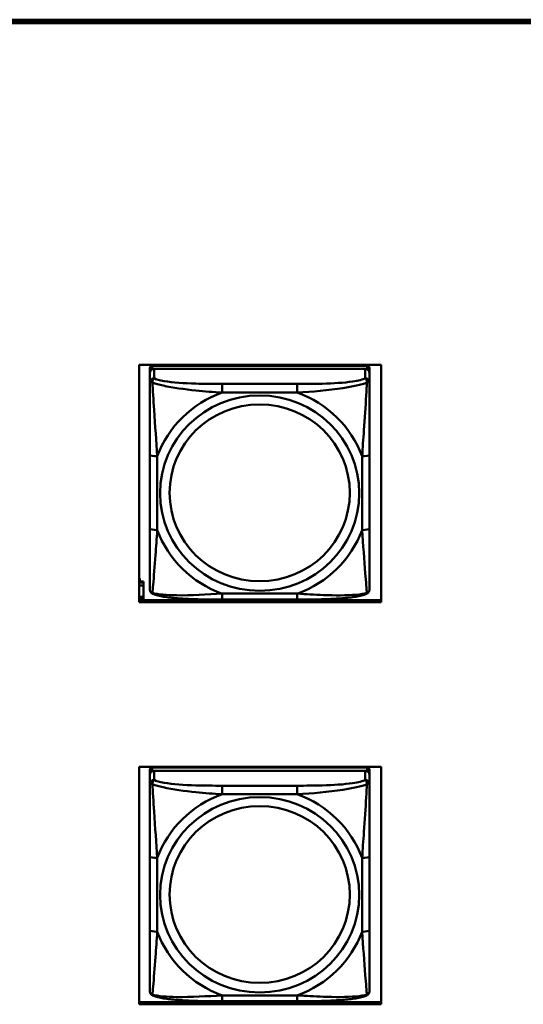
# Model space of a CAD drawing. Header units: inches. Extents: x 0.8 to 72.9, y -7.8 to 49.3.
# Tile 238 of 256: x 63.6 to 65, y 13.3 to 16. Entities that reach past the tile are written whole.
import ezdxf

# ---------------------------------------------------------------- set-up
doc = ezdxf.new("R2010")
doc.units = ezdxf.units.IN
doc.header["$MEASUREMENT"] = 0
doc.layers.add('Visible Edges(ROSSANSI)', color=7, linetype='Continuous', lineweight=50)
doc.layers.add('Visible Tangent Edges(ROSSANSI)', color=7, linetype='Continuous', lineweight=50)

msp = doc.modelspace()

# ---------------------------------------------------------------- linework, layer by layer
at = {"layer": 'Visible Edges(ROSSANSI)'}
for p, q in [((53.6258, 15.9962), (66.2836, 15.9962)), ((66.2836, 15.9958), (53.6258, 15.9958)), ((66.2836, 15.9901), (53.6258, 15.9901)), ((53.6259, 15.9996), (66.2836, 15.9996)), ((63.9558, 14.4318), (63.9558, 15.0705)), ((63.9558, 15.0705), (64.6064, 15.0705)), ((63.9848, 15.062), (63.9848, 15.0538)), ((63.9848, 15.048), (63.9848, 15.0538)), ((64.5694, 15.0678), (63.9907, 15.0678)), ((63.9907, 15.0596), (64.5694, 15.0596)), ((64.5635, 15.0596), (63.9966, 15.0596)), ((64.5753, 15.0538), (64.5753, 15.062)), ((64.5753, 15.0538), (64.5753, 15.048)), ((64.6064, 15.0705), (64.6064, 14.4318)), ((63.9848, 15.048), (63.9848, 15.023)), ((64.5753, 15.023), (64.5753, 15.048)), ((63.9848, 14.8286), (63.9848, 14.63)), ((64.5753, 14.63), (64.5753, 14.8286)), ((63.9573, 14.4959), (63.9558, 14.4959)), ((63.9558, 14.4957), (63.9573, 14.4957)), ((63.9573, 14.4959), (63.9573, 14.4957)), ((63.9573, 14.4957), (63.9573, 14.4877)), ((63.9573, 14.4877), (63.9558, 14.4877)), ((63.9678, 14.485), (63.9558, 14.485)), ((63.9558, 14.4769), (63.9678, 14.4769)), ((63.9678, 14.4879), (63.9573, 14.4879)), ((63.9678, 14.4879), (63.9678, 14.485)), ((63.9678, 14.4769), (63.9678, 14.485)), ((63.9678, 14.4769), (63.9678, 14.4461)), ((63.9558, 14.4461), (63.9678, 14.4461)), ((63.9558, 14.4423), (63.9678, 14.4423)), ((63.9678, 14.4421), (63.9558, 14.4421)), ((63.9678, 14.4461), (63.9678, 14.4423)), ((63.9678, 14.4423), (63.9678, 14.4421)), ((63.9678, 14.4421), (63.9678, 14.4382)), ((63.9678, 14.4382), (63.9558, 14.4382)), ((63.9558, 14.4379), (64.6064, 14.4379)), ((64.6064, 14.4318), (63.9558, 14.4318)), ((63.9678, 14.4379), (63.9678, 14.4382)), ((64.3812, 14.439), (64.1789, 14.439)), ((63.9558, 13.3499), (63.9558, 13.9886)), ((63.9558, 13.9886), (64.6064, 13.9886)), ((63.9848, 13.981), (63.9848, 13.9728)), ((63.9848, 13.967), (63.9848, 13.9728)), ((63.9848, 13.967), (63.9848, 13.9421)), ((64.5694, 13.9868), (63.9907, 13.9868)), ((63.9907, 13.9786), (64.5694, 13.9786)), ((64.5635, 13.9786), (63.9966, 13.9786)), ((64.5753, 13.9728), (64.5753, 13.981)), ((64.5753, 13.9728), (64.5753, 13.967)), ((64.5753, 13.9421), (64.5753, 13.967)), ((64.6064, 13.9886), (64.6064, 13.3499)), ((63.9848, 13.7476), (63.9848, 13.549)), ((64.5753, 13.549), (64.5753, 13.7476)), ((63.9558, 13.356), (64.6064, 13.356)), ((64.3812, 13.3581), (64.1789, 13.3581)), ((64.6064, 13.3499), (63.9558, 13.3499))]:
    msp.add_line(p, q, dxfattribs=at)
for centre, major_axis, start_param, end_param in [((63.9907, 15.062), (-0.00591, 0), 4.712389, 6.283185), ((63.9966, 15.048), (-0.0118, 0), 4.712389, 6.283185), ((63.9907, 15.0538), (-0.00591, 0), 4.712389, 6.283185), ((64.5635, 15.048), (0.0118, 0), 0, 1.570796), ((64.5694, 15.062), (0.00591, 0), 0, 1.570796), ((64.5694, 15.0538), (0.00591, 0), 0, 1.570796), ((63.9907, 13.981), (-0.00591, 0), 4.712389, 6.283185), ((63.9966, 13.967), (-0.0118, 0), 4.712389, 6.283185), ((63.9907, 13.9728), (-0.00591, 0), 4.712389, 6.283185), ((64.5635, 13.967), (0.0118, 0), 0, 1.570796), ((64.5694, 13.981), (0.00591, 0), 0, 1.570796), ((64.5694, 13.9728), (0.00591, 0), 0, 1.570796)]:
    msp.add_ellipse(centre, major_axis=major_axis, ratio=0.981793, start_param=start_param, end_param=end_param, dxfattribs=at)
for points, knots in [([(63.9848, 15.023), (63.9848, 15.0139), (63.9848, 14.9987), (63.9848, 14.9815), (63.9848, 14.9551), (63.9848, 14.9248), (63.9848, 14.8954), (63.9848, 14.873), (63.9848, 14.8506), (63.9848, 14.8286)], [-0.7968224, -0.7968224, -0.7968224, -0.7968224, -0.6514613, -0.6514613, -0.6514613, -0.427691, -0.427691, -0.427691, -0.2569517, -0.2569517, -0.2569517, -0.2569517]), ([(64.5753, 14.8286), (64.5753, 14.8518), (64.5753, 14.8755), (64.5753, 14.8992), (64.5753, 14.9303), (64.5753, 14.9626), (64.5753, 14.9894), (64.5753, 15.0033), (64.5753, 15.0153), (64.5753, 15.023)], [0.2569537, 0.2569537, 0.2569537, 0.2569537, 0.4371919, 0.4371919, 0.4371919, 0.6739428, 0.6739428, 0.6739428, 0.7963818, 0.7963818, 0.7963818, 0.7963818]), ([(63.9848, 14.63), (63.9848, 14.6067), (63.9848, 14.5834), (63.9848, 14.5612), (63.9848, 14.532), (63.9848, 14.5037), (63.9848, 14.4849), (63.9848, 14.4751), (63.9848, 14.4683), (63.9848, 14.4664)], [0.2569537, 0.2569537, 0.2569537, 0.2569537, 0.4371919, 0.4371919, 0.4371919, 0.6739428, 0.6739428, 0.6739428, 0.7963818, 0.7963818, 0.7963818, 0.7963818]), ([(64.5753, 14.4664), (64.5753, 14.4686), (64.5753, 14.4779), (64.5753, 14.4906), (64.5753, 14.5102), (64.5753, 14.537), (64.5753, 14.5647), (64.5753, 14.5859), (64.5753, 14.608), (64.5753, 14.63)], [-0.7968224, -0.7968224, -0.7968224, -0.7968224, -0.6514613, -0.6514613, -0.6514613, -0.427691, -0.427691, -0.427691, -0.2569517, -0.2569517, -0.2569517, -0.2569517]), ([(63.9928, 14.4541), (63.9917, 14.4546), (63.9907, 14.4552), (63.9887, 14.4568), (63.9878, 14.4577), (63.9865, 14.4596), (63.986, 14.4607), (63.9853, 14.4625), (63.9851, 14.4634), (63.9848, 14.465), (63.9848, 14.4658), (63.9848, 14.4664)], [0.02510739, 0.02510739, 0.02510739, 0.02510739, 0.03073999, 0.03073999, 0.03637259, 0.03637259, 0.0420052, 0.0420052, 0.0476378, 0.0476378, 0.0532704, 0.0532704, 0.0532704, 0.0532704]), ([(64.1789, 14.439), (64.1654, 14.439), (64.1517, 14.4391), (64.1244, 14.4394), (64.1108, 14.4398), (64.084, 14.4408), (64.0706, 14.4416), (64.045, 14.4437), (64.0328, 14.445), (64.0107, 14.4486), (64.0013, 14.4506), (63.9928, 14.4541)], [0.2569517, 0.2569517, 0.2569517, 0.2569517, 0.3597049, 0.3597049, 0.4624581, 0.4624581, 0.5652112, 0.5652112, 0.6679644, 0.6679644, 0.7707176, 0.7707176, 0.7707176, 0.7707176]), ([(64.5673, 14.4541), (64.5588, 14.4507), (64.5494, 14.4486), (64.5273, 14.445), (64.5151, 14.4437), (64.4894, 14.4416), (64.4761, 14.4408), (64.4493, 14.4398), (64.4357, 14.4394), (64.4084, 14.4391), (64.3947, 14.439), (64.3812, 14.439)], [-0.7703505, -0.7703505, -0.7703505, -0.7703505, -0.6676711, -0.6676711, -0.5649918, -0.5649918, -0.4623124, -0.4623124, -0.3596331, -0.3596331, -0.2569537, -0.2569537, -0.2569537, -0.2569537]), ([(64.5673, 14.4541), (64.5683, 14.4546), (64.5694, 14.4552), (64.5714, 14.4568), (64.5723, 14.4577), (64.5736, 14.4596), (64.5741, 14.4607), (64.5748, 14.4625), (64.575, 14.4634), (64.5753, 14.465), (64.5753, 14.4658), (64.5753, 14.4664)], [0.02510739, 0.02510739, 0.02510739, 0.02510739, 0.03073999, 0.03073999, 0.03637259, 0.03637259, 0.0420052, 0.0420052, 0.0476378, 0.0476378, 0.0532704, 0.0532704, 0.0532704, 0.0532704]), ([(63.9848, 13.9421), (63.9848, 13.933), (63.9848, 13.9177), (63.9848, 13.9006), (63.9848, 13.8741), (63.9848, 13.8438), (63.9848, 13.8145), (63.9848, 13.792), (63.9848, 13.7696), (63.9848, 13.7476)], [-0.7968224, -0.7968224, -0.7968224, -0.7968224, -0.6514613, -0.6514613, -0.6514613, -0.427691, -0.427691, -0.427691, -0.2569517, -0.2569517, -0.2569517, -0.2569517]), ([(64.5753, 13.7476), (64.5753, 13.7709), (64.5753, 13.7946), (64.5753, 13.8183), (64.5753, 13.8494), (64.5753, 13.8817), (64.5753, 13.9085), (64.5753, 13.9223), (64.5753, 13.9344), (64.5753, 13.9421)], [0.2569537, 0.2569537, 0.2569537, 0.2569537, 0.4371919, 0.4371919, 0.4371919, 0.6739428, 0.6739428, 0.6739428, 0.7963818, 0.7963818, 0.7963818, 0.7963818]), ([(63.9848, 13.549), (63.9848, 13.5258), (63.9848, 13.5024), (63.9848, 13.4802), (63.9848, 13.4511), (63.9848, 13.4227), (63.9848, 13.4039), (63.9848, 13.3942), (63.9848, 13.3873), (63.9848, 13.3855)], [0.2569537, 0.2569537, 0.2569537, 0.2569537, 0.4371919, 0.4371919, 0.4371919, 0.6739428, 0.6739428, 0.6739428, 0.7963818, 0.7963818, 0.7963818, 0.7963818]), ([(64.5753, 13.3855), (64.5753, 13.3876), (64.5753, 13.3969), (64.5753, 13.4096), (64.5753, 13.4292), (64.5753, 13.4561), (64.5753, 13.4838), (64.5753, 13.5049), (64.5753, 13.527), (64.5753, 13.549)], [-0.7968224, -0.7968224, -0.7968224, -0.7968224, -0.6514613, -0.6514613, -0.6514613, -0.427691, -0.427691, -0.427691, -0.2569517, -0.2569517, -0.2569517, -0.2569517]), ([(63.9928, 13.3732), (63.9917, 13.3736), (63.9907, 13.3742), (63.9887, 13.3758), (63.9878, 13.3767), (63.9865, 13.3787), (63.986, 13.3797), (63.9853, 13.3816), (63.9851, 13.3825), (63.9848, 13.3841), (63.9848, 13.3848), (63.9848, 13.3855)], [0.02510739, 0.02510739, 0.02510739, 0.02510739, 0.03073999, 0.03073999, 0.03637259, 0.03637259, 0.0420052, 0.0420052, 0.0476378, 0.0476378, 0.0532704, 0.0532704, 0.0532704, 0.0532704]), ([(64.5673, 13.3732), (64.5683, 13.3736), (64.5694, 13.3742), (64.5714, 13.3758), (64.5723, 13.3767), (64.5736, 13.3787), (64.5741, 13.3797), (64.5748, 13.3816), (64.575, 13.3825), (64.5753, 13.3841), (64.5753, 13.3848), (64.5753, 13.3855)], [0.02510739, 0.02510739, 0.02510739, 0.02510739, 0.03073999, 0.03073999, 0.03637259, 0.03637259, 0.0420052, 0.0420052, 0.0476378, 0.0476378, 0.0532704, 0.0532704, 0.0532704, 0.0532704]), ([(64.1789, 13.3581), (64.1654, 13.3581), (64.1517, 13.3581), (64.1244, 13.3585), (64.1108, 13.3588), (64.084, 13.3599), (64.0706, 13.3606), (64.045, 13.3627), (64.0328, 13.3641), (64.0107, 13.3677), (64.0013, 13.3697), (63.9928, 13.3732)], [0.2569517, 0.2569517, 0.2569517, 0.2569517, 0.3597049, 0.3597049, 0.4624581, 0.4624581, 0.5652112, 0.5652112, 0.6679644, 0.6679644, 0.7707176, 0.7707176, 0.7707176, 0.7707176]), ([(64.5673, 13.3732), (64.5588, 13.3697), (64.5494, 13.3677), (64.5273, 13.3641), (64.5151, 13.3627), (64.4894, 13.3606), (64.4761, 13.3599), (64.4493, 13.3588), (64.4357, 13.3585), (64.4084, 13.3581), (64.3947, 13.3581), (64.3812, 13.3581)], [-0.7703505, -0.7703505, -0.7703505, -0.7703505, -0.6676711, -0.6676711, -0.5649918, -0.5649918, -0.4623124, -0.4623124, -0.3596331, -0.3596331, -0.2569537, -0.2569537, -0.2569537, -0.2569537])]:
    msp.add_open_spline(points, degree=3, knots=knots, dxfattribs=at)
at = {"layer": 'Visible Tangent Edges(ROSSANSI)'}
for p, q in [((63.9907, 15.0596), (63.9907, 15.0678)), ((63.9966, 15.0346), (63.9966, 15.0596)), ((64.5635, 15.0596), (64.5635, 15.0346)), ((64.5694, 15.0678), (64.5694, 15.0596)), ((64.1789, 15.0192), (64.1789, 14.9961)), ((64.3812, 15.0192), (64.1789, 15.0192)), ((64.3812, 15.0192), (64.3812, 14.9961)), ((64.1789, 14.9961), (64.3812, 14.9961)), ((64.0045, 14.6262), (64.0045, 14.8248)), ((64.5556, 14.8248), (64.5556, 14.6262)), ((64.3812, 14.455), (64.1789, 14.455)), ((64.1789, 14.439), (64.1789, 14.455)), ((64.3812, 14.439), (64.3812, 14.455)), ((63.9907, 13.9786), (63.9907, 13.9868)), ((63.9966, 13.9537), (63.9966, 13.9786)), ((64.5635, 13.9786), (64.5635, 13.9537)), ((64.5694, 13.9868), (64.5694, 13.9786)), ((64.1789, 13.9382), (64.1789, 13.9152)), ((64.3812, 13.9382), (64.1789, 13.9382)), ((64.3812, 13.9382), (64.3812, 13.9152)), ((64.1789, 13.9152), (64.3812, 13.9152)), ((64.0045, 13.5453), (64.0045, 13.7439)), ((64.5556, 13.7439), (64.5556, 13.5453)), ((64.3812, 13.374), (64.1789, 13.374)), ((64.1789, 13.3581), (64.1789, 13.374)), ((64.3812, 13.3581), (64.3812, 13.374))]:
    msp.add_line(p, q, dxfattribs=at)
for centre, major_axis, ratio, start_param, end_param in [((63.9966, 15.023), (-0.0118, 0), 0.981793, 4.712389, 6.283185), ((64.5635, 15.023), (0.0118, 0), 0.981793, 0, 1.570796), ((64.28, 14.7255), (-0.2936, 0), 0.981793, 5.064156, 5.931419), ((64.28, 14.7255), (0.2936, 0), 0.981793, 0.351767, 1.21903), ((64.0045, 14.8286), (-0.0197, 0), 0.189952, 0, 1.570796), ((64.5556, 14.8286), (0.0197, 0), 0.189952, 4.712389, 6.283185), ((64.0045, 14.63), (-0.0197, 0), 0.189952, 0, 1.570796), ((64.5556, 14.63), (0.0197, 0), 0.189952, 4.712389, 6.283185), ((64.28, 14.7255), (-0.2936, 0), 0.981793, 0.351767, 1.21903), ((64.28, 14.7255), (0.2936, 0), 0.981793, 5.064156, 5.931419), ((63.9966, 13.9421), (-0.0118, 0), 0.981793, 4.712389, 6.283185), ((64.5635, 13.9421), (0.0118, 0), 0.981793, 0, 1.570796), ((64.28, 13.6446), (-0.2936, 0), 0.981793, 5.064156, 5.931419), ((64.28, 13.6446), (0.2936, 0), 0.981793, 0.351767, 1.21903), ((64.0045, 13.7476), (-0.0197, 0), 0.189952, 0, 1.570796), ((64.5556, 13.7476), (0.0197, 0), 0.189952, 4.712389, 6.283185), ((64.0045, 13.549), (-0.0197, 0), 0.189952, 0, 1.570796), ((64.28, 13.6446), (-0.2936, 0), 0.981793, 0.351767, 1.21903), ((64.28, 13.6446), (0.2936, 0), 0.981793, 5.064156, 5.931419), ((64.5556, 13.549), (0.0197, 0), 0.189952, 4.712389, 6.283185)]:
    msp.add_ellipse(centre, major_axis=major_axis, ratio=ratio, start_param=start_param, end_param=end_param, dxfattribs=at)
for centre, major_axis in [((64.28, 14.7255), (-0.2678, 0)), ((64.28, 14.7263), (-0.2424, 0)), ((64.28, 13.6446), (-0.2678, 0)), ((64.28, 13.6454), (-0.2424, 0))]:
    msp.add_ellipse(centre, major_axis=major_axis, ratio=0.981793, dxfattribs=at)
for points, knots in [([(63.9848, 15.023), (63.9848, 15.0233), (63.9848, 15.0235), (63.9851, 15.0239), (63.9853, 15.024), (63.9857, 15.0241), (63.9858, 15.0242), (63.9861, 15.0242), (63.9863, 15.0242), (63.9867, 15.0243), (63.987, 15.0243), (63.9879, 15.0242), (63.9886, 15.024), (63.99, 15.0237), (63.9908, 15.0234), (63.9916, 15.0231)], [-0.0532704, -0.0532704, -0.0532704, -0.0532704, -0.04377373, -0.04377373, -0.03521335, -0.03521335, -0.02986312, -0.02986312, -0.02651922, -0.02651922, -0.01983142, -0.01983142, -0.00913095, -0.00913095, 0.00023197, 0.00023197, 0.00023197, 0.00023197]), ([(63.9916, 15.0231), (63.9916, 15.0242), (63.9917, 15.0253), (63.9919, 15.0273), (63.9921, 15.0283), (63.9925, 15.0297), (63.9927, 15.0302), (63.9931, 15.0309), (63.9932, 15.0311), (63.9935, 15.0317), (63.9937, 15.032), (63.9943, 15.0328), (63.9947, 15.0333), (63.9955, 15.034), (63.996, 15.0344), (63.9966, 15.0346)], [-0.00023197, -0.00023197, -0.00023197, -0.00023197, 0.00913095, 0.00913095, 0.01983142, 0.01983142, 0.02651922, 0.02651922, 0.02986312, 0.02986312, 0.03521335, 0.03521335, 0.04377373, 0.04377373, 0.0532704, 0.0532704, 0.0532704, 0.0532704]), ([(64.1789, 15.0192), (64.1552, 15.0192), (64.1312, 15.0193), (64.1079, 15.0201), (64.0772, 15.0211), (64.0463, 15.0231), (64.0231, 15.027), (64.0111, 15.0291), (64.0014, 15.0317), (63.9966, 15.0346)], [0.2569537, 0.2569537, 0.2569537, 0.2569537, 0.4371919, 0.4371919, 0.4371919, 0.6739428, 0.6739428, 0.6739428, 0.7963818, 0.7963818, 0.7963818, 0.7963818]), ([(64.5635, 15.0346), (64.5578, 15.0312), (64.5453, 15.0282), (64.5301, 15.0259), (64.5066, 15.0225), (64.4775, 15.0208), (64.4484, 15.02), (64.4263, 15.0193), (64.4036, 15.0192), (64.3812, 15.0192)], [-0.7968224, -0.7968224, -0.7968224, -0.7968224, -0.6514613, -0.6514613, -0.6514613, -0.427691, -0.427691, -0.427691, -0.2569517, -0.2569517, -0.2569517, -0.2569517]), ([(64.5635, 15.0346), (64.564, 15.0344), (64.5645, 15.034), (64.5654, 15.0333), (64.5658, 15.0328), (64.5664, 15.032), (64.5666, 15.0317), (64.5669, 15.0311), (64.567, 15.0309), (64.5674, 15.0302), (64.5676, 15.0297), (64.568, 15.0283), (64.5682, 15.0273), (64.5684, 15.0253), (64.5685, 15.0242), (64.5685, 15.0231)], [-0.0532704, -0.0532704, -0.0532704, -0.0532704, -0.04377373, -0.04377373, -0.03521335, -0.03521335, -0.02986312, -0.02986312, -0.02651922, -0.02651922, -0.01983142, -0.01983142, -0.00913095, -0.00913095, 0.00023197, 0.00023197, 0.00023197, 0.00023197]), ([(64.5685, 15.0231), (64.5693, 15.0234), (64.5701, 15.0237), (64.5715, 15.024), (64.5722, 15.0242), (64.5731, 15.0243), (64.5734, 15.0243), (64.5738, 15.0242), (64.574, 15.0242), (64.5743, 15.0242), (64.5744, 15.0241), (64.5748, 15.024), (64.575, 15.0239), (64.5753, 15.0235), (64.5753, 15.0233), (64.5753, 15.023)], [-0.00023197, -0.00023197, -0.00023197, -0.00023197, 0.00913095, 0.00913095, 0.01983142, 0.01983142, 0.02651922, 0.02651922, 0.02986312, 0.02986312, 0.03521335, 0.03521335, 0.04377373, 0.04377373, 0.0532704, 0.0532704, 0.0532704, 0.0532704]), ([(63.9916, 15.0231), (63.9993, 15.0202), (64.0093, 15.0173), (64.0463, 15.0091), (64.078, 15.0049), (64.1323, 14.9993), (64.1555, 14.9974), (64.1789, 14.9961)], [-0.7478145, -0.7478145, -0.7478145, -0.7478145, -0.6493253, -0.6493253, -0.427691, -0.427691, -0.2569537, -0.2569537, -0.2569537, -0.2569537]), ([(64.0045, 14.8248), (64.0021, 14.8646), (63.9988, 14.9067), (63.9942, 14.9767), (63.9925, 15.0042), (63.9916, 15.0231)], [0.2569517, 0.2569517, 0.2569517, 0.2569517, 0.5559983, 0.5559983, 0.7482818, 0.7482818, 0.7482818, 0.7482818]), ([(64.3812, 14.9961), (64.4217, 14.9984), (64.464, 15.0022), (64.5297, 15.0123), (64.5541, 15.0173), (64.5685, 15.0231)], [0.2569517, 0.2569517, 0.2569517, 0.2569517, 0.5559983, 0.5559983, 0.7482818, 0.7482818, 0.7482818, 0.7482818]), ([(64.5685, 15.0231), (64.568, 15.0132), (64.5673, 15.0011), (64.5649, 14.959), (64.5626, 14.9258), (64.5587, 14.8708), (64.557, 14.8477), (64.5556, 14.8248)], [-0.7478145, -0.7478145, -0.7478145, -0.7478145, -0.6493253, -0.6493253, -0.427691, -0.427691, -0.2569537, -0.2569537, -0.2569537, -0.2569537]), ([(63.9916, 14.4568), (63.9921, 14.4618), (63.9928, 14.4694), (63.9952, 14.5001), (63.9975, 14.5292), (64.0014, 14.5807), (64.003, 14.6032), (64.0045, 14.6262)], [-0.7478145, -0.7478145, -0.7478145, -0.7478145, -0.6493253, -0.6493253, -0.427691, -0.427691, -0.2569537, -0.2569537, -0.2569537, -0.2569537]), ([(64.5556, 14.6262), (64.558, 14.5865), (64.5613, 14.5454), (64.5659, 14.4865), (64.5676, 14.466), (64.5685, 14.4568)], [0.2569517, 0.2569517, 0.2569517, 0.2569517, 0.5559983, 0.5559983, 0.7482818, 0.7482818, 0.7482818, 0.7482818]), ([(63.9916, 14.4568), (63.9908, 14.457), (63.99, 14.4574), (63.9886, 14.4582), (63.9879, 14.4587), (63.987, 14.4597), (63.9867, 14.4601), (63.9863, 14.4607), (63.9861, 14.4609), (63.9858, 14.4615), (63.9857, 14.4619), (63.9853, 14.4628), (63.9851, 14.4635), (63.9848, 14.4649), (63.9848, 14.4656), (63.9848, 14.4664)], [-0.00023197, -0.00023197, -0.00023197, -0.00023197, 0.00913095, 0.00913095, 0.01983142, 0.01983142, 0.02651922, 0.02651922, 0.02986312, 0.02986312, 0.03521335, 0.03521335, 0.04377373, 0.04377373, 0.0532704, 0.0532704, 0.0532704, 0.0532704]), ([(63.9928, 14.4541), (63.9926, 14.4542), (63.9925, 14.4543), (63.9921, 14.4546), (63.9919, 14.455), (63.9917, 14.4558), (63.9916, 14.4562), (63.9916, 14.4568)], [-0.02510739, -0.02510739, -0.02510739, -0.02510739, -0.01983142, -0.01983142, -0.00913095, -0.00913095, 0.00023197, 0.00023197, 0.00023197, 0.00023197]), ([(64.1789, 14.455), (64.1384, 14.4526), (64.0961, 14.4499), (64.0304, 14.4509), (64.006, 14.4528), (63.9916, 14.4568)], [0.2569517, 0.2569517, 0.2569517, 0.2569517, 0.5559983, 0.5559983, 0.7482818, 0.7482818, 0.7482818, 0.7482818]), ([(64.5685, 14.4568), (64.5608, 14.4548), (64.5508, 14.4532), (64.5138, 14.4499), (64.482, 14.4501), (64.4278, 14.4522), (64.4046, 14.4535), (64.3812, 14.455)], [-0.7478145, -0.7478145, -0.7478145, -0.7478145, -0.6493253, -0.6493253, -0.427691, -0.427691, -0.2569537, -0.2569537, -0.2569537, -0.2569537]), ([(64.5685, 14.4568), (64.5685, 14.4562), (64.5684, 14.4558), (64.5682, 14.455), (64.568, 14.4546), (64.5676, 14.4543), (64.5674, 14.4542), (64.5673, 14.4541)], [-0.00023197, -0.00023197, -0.00023197, -0.00023197, 0.00913095, 0.00913095, 0.01983142, 0.01983142, 0.02510739, 0.02510739, 0.02510739, 0.02510739]), ([(64.5753, 14.4664), (64.5753, 14.4656), (64.5753, 14.4649), (64.575, 14.4635), (64.5748, 14.4628), (64.5744, 14.4619), (64.5743, 14.4615), (64.574, 14.4609), (64.5738, 14.4607), (64.5734, 14.4601), (64.5731, 14.4597), (64.5722, 14.4587), (64.5715, 14.4582), (64.5701, 14.4574), (64.5693, 14.457), (64.5685, 14.4568)], [-0.0532704, -0.0532704, -0.0532704, -0.0532704, -0.04377373, -0.04377373, -0.03521335, -0.03521335, -0.02986312, -0.02986312, -0.02651922, -0.02651922, -0.01983142, -0.01983142, -0.00913095, -0.00913095, 0.00023197, 0.00023197, 0.00023197, 0.00023197]), ([(63.9848, 13.9421), (63.9848, 13.9423), (63.9848, 13.9426), (63.9851, 13.9429), (63.9853, 13.943), (63.9857, 13.9432), (63.9858, 13.9432), (63.9861, 13.9433), (63.9863, 13.9433), (63.9867, 13.9433), (63.987, 13.9433), (63.9879, 13.9432), (63.9886, 13.9431), (63.99, 13.9427), (63.9908, 13.9425), (63.9916, 13.9422)], [-0.0532704, -0.0532704, -0.0532704, -0.0532704, -0.04377373, -0.04377373, -0.03521335, -0.03521335, -0.02986312, -0.02986312, -0.02651922, -0.02651922, -0.01983142, -0.01983142, -0.00913095, -0.00913095, 0.00023197, 0.00023197, 0.00023197, 0.00023197]), ([(63.9916, 13.9422), (63.9916, 13.9433), (63.9917, 13.9443), (63.9919, 13.9463), (63.9921, 13.9473), (63.9925, 13.9487), (63.9927, 13.9492), (63.9931, 13.95), (63.9932, 13.9502), (63.9935, 13.9508), (63.9937, 13.9511), (63.9943, 13.9519), (63.9947, 13.9523), (63.9955, 13.9531), (63.996, 13.9534), (63.9966, 13.9537)], [-0.00023197, -0.00023197, -0.00023197, -0.00023197, 0.00913095, 0.00913095, 0.01983142, 0.01983142, 0.02651922, 0.02651922, 0.02986312, 0.02986312, 0.03521335, 0.03521335, 0.04377373, 0.04377373, 0.0532704, 0.0532704, 0.0532704, 0.0532704]), ([(63.9916, 13.9422), (63.9993, 13.9392), (64.0093, 13.9364), (64.0463, 13.9282), (64.078, 13.9239), (64.1323, 13.9183), (64.1555, 13.9165), (64.1789, 13.9152)], [-0.7478145, -0.7478145, -0.7478145, -0.7478145, -0.6493253, -0.6493253, -0.427691, -0.427691, -0.2569537, -0.2569537, -0.2569537, -0.2569537]), ([(64.0045, 13.7439), (64.0021, 13.7836), (63.9988, 13.8257), (63.9942, 13.8957), (63.9925, 13.9232), (63.9916, 13.9422)], [0.2569517, 0.2569517, 0.2569517, 0.2569517, 0.5559983, 0.5559983, 0.7482818, 0.7482818, 0.7482818, 0.7482818]), ([(64.1789, 13.9382), (64.1552, 13.9382), (64.1312, 13.9384), (64.1079, 13.9391), (64.0772, 13.9401), (64.0463, 13.9421), (64.0231, 13.9461), (64.0111, 13.9481), (64.0014, 13.9507), (63.9966, 13.9537)], [0.2569537, 0.2569537, 0.2569537, 0.2569537, 0.4371919, 0.4371919, 0.4371919, 0.6739428, 0.6739428, 0.6739428, 0.7963818, 0.7963818, 0.7963818, 0.7963818]), ([(64.5635, 13.9537), (64.5578, 13.9502), (64.5453, 13.9472), (64.5301, 13.945), (64.5066, 13.9416), (64.4775, 13.9399), (64.4484, 13.939), (64.4263, 13.9384), (64.4036, 13.9382), (64.3812, 13.9382)], [-0.7968224, -0.7968224, -0.7968224, -0.7968224, -0.6514613, -0.6514613, -0.6514613, -0.427691, -0.427691, -0.427691, -0.2569517, -0.2569517, -0.2569517, -0.2569517]), ([(64.3812, 13.9152), (64.4217, 13.9175), (64.464, 13.9212), (64.5297, 13.9313), (64.5541, 13.9364), (64.5685, 13.9422)], [0.2569517, 0.2569517, 0.2569517, 0.2569517, 0.5559983, 0.5559983, 0.7482818, 0.7482818, 0.7482818, 0.7482818]), ([(64.5685, 13.9422), (64.568, 13.9322), (64.5673, 13.9201), (64.5649, 13.878), (64.5626, 13.8449), (64.5587, 13.7898), (64.557, 13.7668), (64.5556, 13.7439)], [-0.7478145, -0.7478145, -0.7478145, -0.7478145, -0.6493253, -0.6493253, -0.427691, -0.427691, -0.2569537, -0.2569537, -0.2569537, -0.2569537]), ([(64.5635, 13.9537), (64.564, 13.9534), (64.5645, 13.9531), (64.5654, 13.9523), (64.5658, 13.9519), (64.5664, 13.9511), (64.5666, 13.9508), (64.5669, 13.9502), (64.567, 13.95), (64.5674, 13.9492), (64.5676, 13.9487), (64.568, 13.9473), (64.5682, 13.9463), (64.5684, 13.9443), (64.5685, 13.9433), (64.5685, 13.9422)], [-0.0532704, -0.0532704, -0.0532704, -0.0532704, -0.04377373, -0.04377373, -0.03521335, -0.03521335, -0.02986312, -0.02986312, -0.02651922, -0.02651922, -0.01983142, -0.01983142, -0.00913095, -0.00913095, 0.00023197, 0.00023197, 0.00023197, 0.00023197]), ([(64.5685, 13.9422), (64.5693, 13.9425), (64.5701, 13.9427), (64.5715, 13.9431), (64.5722, 13.9432), (64.5731, 13.9433), (64.5734, 13.9433), (64.5738, 13.9433), (64.574, 13.9433), (64.5743, 13.9432), (64.5744, 13.9432), (64.5748, 13.943), (64.575, 13.9429), (64.5753, 13.9426), (64.5753, 13.9423), (64.5753, 13.9421)], [-0.00023197, -0.00023197, -0.00023197, -0.00023197, 0.00913095, 0.00913095, 0.01983142, 0.01983142, 0.02651922, 0.02651922, 0.02986312, 0.02986312, 0.03521335, 0.03521335, 0.04377373, 0.04377373, 0.0532704, 0.0532704, 0.0532704, 0.0532704]), ([(63.9916, 13.3758), (63.9921, 13.3809), (63.9928, 13.3885), (63.9952, 13.4191), (63.9975, 13.4482), (64.0014, 13.4997), (64.003, 13.5223), (64.0045, 13.5453)], [-0.7478145, -0.7478145, -0.7478145, -0.7478145, -0.6493253, -0.6493253, -0.427691, -0.427691, -0.2569537, -0.2569537, -0.2569537, -0.2569537]), ([(64.5556, 13.5453), (64.558, 13.5055), (64.5613, 13.4644), (64.5659, 13.4055), (64.5676, 13.385), (64.5685, 13.3758)], [0.2569517, 0.2569517, 0.2569517, 0.2569517, 0.5559983, 0.5559983, 0.7482818, 0.7482818, 0.7482818, 0.7482818]), ([(63.9916, 13.3758), (63.9908, 13.3761), (63.99, 13.3764), (63.9886, 13.3773), (63.9879, 13.3778), (63.987, 13.3787), (63.9867, 13.3791), (63.9863, 13.3798), (63.9861, 13.38), (63.9858, 13.3805), (63.9857, 13.3809), (63.9853, 13.3819), (63.9851, 13.3825), (63.9848, 13.3839), (63.9848, 13.3847), (63.9848, 13.3855)], [-0.00023197, -0.00023197, -0.00023197, -0.00023197, 0.00913095, 0.00913095, 0.01983142, 0.01983142, 0.02651922, 0.02651922, 0.02986312, 0.02986312, 0.03521335, 0.03521335, 0.04377373, 0.04377373, 0.0532704, 0.0532704, 0.0532704, 0.0532704]), ([(64.5753, 13.3855), (64.5753, 13.3847), (64.5753, 13.3839), (64.575, 13.3825), (64.5748, 13.3819), (64.5744, 13.3809), (64.5743, 13.3805), (64.574, 13.38), (64.5738, 13.3798), (64.5734, 13.3791), (64.5731, 13.3787), (64.5722, 13.3778), (64.5715, 13.3773), (64.5701, 13.3764), (64.5693, 13.3761), (64.5685, 13.3758)], [-0.0532704, -0.0532704, -0.0532704, -0.0532704, -0.04377373, -0.04377373, -0.03521335, -0.03521335, -0.02986312, -0.02986312, -0.02651922, -0.02651922, -0.01983142, -0.01983142, -0.00913095, -0.00913095, 0.00023197, 0.00023197, 0.00023197, 0.00023197]), ([(63.9928, 13.3732), (63.9926, 13.3732), (63.9925, 13.3733), (63.9921, 13.3737), (63.9919, 13.374), (63.9917, 13.3748), (63.9916, 13.3753), (63.9916, 13.3758)], [-0.02510739, -0.02510739, -0.02510739, -0.02510739, -0.01983142, -0.01983142, -0.00913095, -0.00913095, 0.00023197, 0.00023197, 0.00023197, 0.00023197]), ([(64.1789, 13.374), (64.1384, 13.3716), (64.0961, 13.3689), (64.0304, 13.3699), (64.006, 13.3719), (63.9916, 13.3758)], [0.2569517, 0.2569517, 0.2569517, 0.2569517, 0.5559983, 0.5559983, 0.7482818, 0.7482818, 0.7482818, 0.7482818]), ([(64.5685, 13.3758), (64.5608, 13.3739), (64.5508, 13.3722), (64.5138, 13.3689), (64.482, 13.3692), (64.4278, 13.3712), (64.4046, 13.3726), (64.3812, 13.374)], [-0.7478145, -0.7478145, -0.7478145, -0.7478145, -0.6493253, -0.6493253, -0.427691, -0.427691, -0.2569537, -0.2569537, -0.2569537, -0.2569537]), ([(64.5685, 13.3758), (64.5685, 13.3753), (64.5684, 13.3748), (64.5682, 13.374), (64.568, 13.3737), (64.5676, 13.3733), (64.5674, 13.3732), (64.5673, 13.3732)], [-0.00023197, -0.00023197, -0.00023197, -0.00023197, 0.00913095, 0.00913095, 0.01983142, 0.01983142, 0.02510739, 0.02510739, 0.02510739, 0.02510739])]:
    msp.add_open_spline(points, degree=3, knots=knots, dxfattribs=at)

doc.saveas('drawing.dxf')
